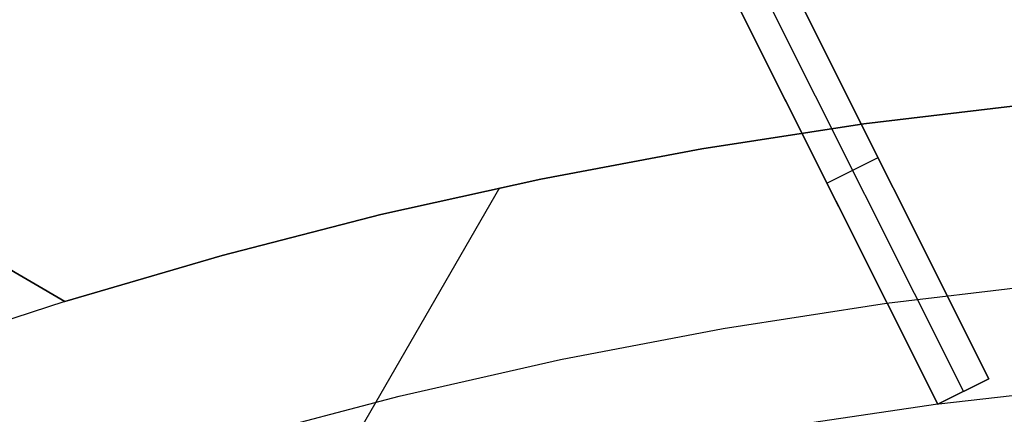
# Model space of a CAD drawing. Header units: millimetres. Extents: x 10802 to 11966, y -167 to 850.
# Tile 171 of 182: x 11356 to 11373, y 564 to 571. Entities that reach past the tile are written whole.
import ezdxf

# ---------------------------------------------------------------- set-up
doc = ezdxf.new("R2010")
doc.units = ezdxf.units.MM
doc.layers.add('1', color=7, linetype='Continuous')
doc.layers.add('color', color=7, linetype='Continuous')

msp = doc.modelspace()

# ---------------------------------------------------------------- linework, layer by layer
at = {"layer": '1', "color": 29, "true_color": 0x4d342b}
for p, q in [((11356.782, 565.914, 65.657), (11339.372, 576.035, 65.657)), ((11340.454, 575.406, 59.568), (11356.782, 565.914, 59.568)), ((11373.604, 569.361, 59.568), (11370.758, 569.019, 59.568)), ((11370.758, 569.019, 65.657), (11373.604, 569.361, 65.657)), ((11370.758, 569.019, 62.612), (11373.604, 569.361, 62.612)), ((11370.758, 569.019, 59.568), (11367.925, 568.583, 59.568)), ((11367.925, 568.583, 65.657), (11370.758, 569.019, 65.657)), ((11367.925, 568.583, 62.612), (11370.758, 569.019, 62.612)), ((11369.34, 568.813, 65.657), (11369.34, 568.813, 59.568)), ((11367.925, 568.583, 59.568), (11365.108, 568.054, 59.568)), ((11365.108, 568.054, 65.657), (11367.925, 568.583, 65.657)), ((11365.108, 568.054, 62.612), (11367.925, 568.583, 62.612)), ((11365.108, 568.054, 59.568), (11362.309, 567.432, 59.568)), ((11362.309, 567.432, 65.657), (11365.108, 568.054, 65.657)), ((11362.309, 567.432, 62.612), (11365.108, 568.054, 62.612)), ((11364.387, 567.903, 65.657), (11356.147, 553.631, 65.657)), ((11362.309, 567.432, 59.568), (11359.533, 566.719, 59.568)), ((11359.533, 566.719, 65.657), (11362.309, 567.432, 65.657)), ((11359.533, 566.719, 62.612), (11362.309, 567.432, 62.612)), ((11359.533, 566.719, 59.568), (11356.782, 565.914, 59.568)), ((11356.782, 565.914, 65.657), (11359.533, 566.719, 65.657)), ((11356.782, 565.914, 62.612), (11359.533, 566.719, 62.612)), ((11356.782, 565.914, 59.568), (11354.087, 565.029, 59.568)), ((11356.782, 565.914, 59.568), (11356.782, 565.914, 65.657))]:
    msp.add_line(p, q, dxfattribs=at)
at = {"layer": 'color', "color": 254, "true_color": 0xcad1ee}
for p, q in [((11368.896, 572.644, 4.486), (11372.947, 564.56, 8.132)), ((11371.197, 568.052, -0.103), (11368.896, 572.644, -0.103)), ((11372.947, 564.56, 6.662), (11369.067, 572.302, -8.338)), ((11372.053, 564.112, 8.274), (11368.002, 572.196, 4.615)), ((11370.322, 567.567, -0.032), (11368.002, 572.196, -0.032)), ((11368.62, 572.078, -8.338), (11372.5, 564.336, 6.662)), ((11368.173, 571.854, -8.338), (11372.053, 564.112, 6.662)), ((11370.922, 568.602, 6.314), (11370.922, 568.602, -1.168)), ((11370.113, 567.983, -0.838), (11371.007, 568.431, -0.838)), ((11370.028, 568.154, -1.168), (11370.028, 568.154, 6.45)), ((11371.155, 565.881, 9.65), (11374.028, 566.226, 9.65)), ((11368.296, 565.438, 9.65), (11371.155, 565.881, 9.65)), ((11365.454, 564.896, 9.65), (11368.296, 565.438, 9.65)), ((11362.632, 564.256, 9.65), (11365.454, 564.896, 9.65)), ((11372.947, 564.56, 8.132), (11372.053, 564.112, 8.274)), ((11372.053, 564.112, 6.662), (11372.947, 564.56, 6.662)), ((11372.053, 564.112, 7.468), (11372.947, 564.56, 7.468)), ((11372.947, 564.56, 6.662), (11372.947, 564.56, 8.132)), ((11372.071, 564.121, 8.272), (11374.887, 564.435, 8.272)), ((11372.5, 564.336, 8.204), (11372.5, 564.336, 6.662)), ((11359.834, 563.519, 9.65), (11362.632, 564.256, 9.65)), ((11369.328, 563.719, 8.272), (11372.05, 564.118, 8.272)), ((11372.053, 564.112, 6.662), (11372.053, 564.112, 8.274))]:
    msp.add_line(p, q, dxfattribs=at)

doc.saveas('drawing.dxf')
